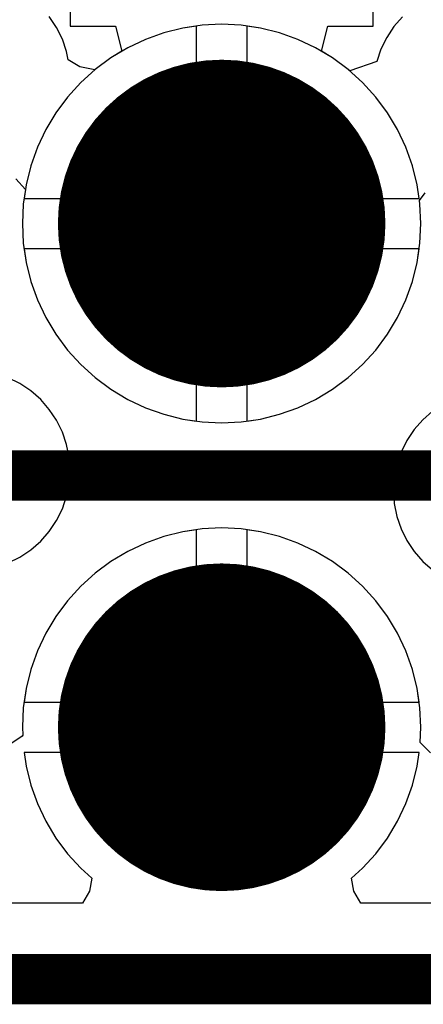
# Model space of a CAD drawing. Header units: millimetres. Extents: x 0 to 154, y -22 to 67.
# Tile 25 of 116: x 42.16 to 44.2, y -0.13 to 4.84. Entities that reach past the tile are written whole.
import ezdxf

# ---------------------------------------------------------------- set-up
doc = ezdxf.new("R2010")
doc.units = ezdxf.units.MM
for name, color, linetype in [('BottomLayer', 5, 'Continuous'), ('BottomSolder', 6, 'Continuous'), ('KeepOutLayer', 6, 'Continuous'), ('Mechanical1', 6, 'Continuous'), ('Mechanical7', 56, 'Continuous'), ('Mechanical8', 56, 'Continuous'), ('MidLayer1', 16, 'Continuous'), ('MidLayer2', 76, 'Continuous'), ('MultiLayer', 9, 'Continuous'), ('PadHoleLayer', 156, 'Continuous'), ('TopLayer', 1, 'Continuous'), ('TopOverlay', 2, 'Continuous'), ('TopSolder', 216, 'Continuous')]:
    doc.layers.add(name, color=color, linetype=linetype)

# ---------------------------------------------------------------- blocks, each defined once
blk = doc.blocks.new('HDR_2_8_NC_236')
at = {"layer": 'BottomLayer', "const_width": 0.75}
for points in [[(5.975, 1.27, 1), (6.725, 1.27, 1)], [(5.975, -1.27, 1), (6.725, -1.27, 1)]]:
    blk.add_lwpolyline(points, format="xyb", close=True, dxfattribs=at)
at = {"layer": 'BottomSolder', "const_width": 0.8262}
for points in [[(5.9369, 1.27, 1), (6.7631, 1.27, 1)], [(5.9369, -1.27, 1), (6.7631, -1.27, 1)]]:
    blk.add_lwpolyline(points, format="xyb", close=True, dxfattribs=at)
at = {"layer": 'Mechanical7'}
for points, const_width in [([(7.1, 1.27, 1), (5.6, 1.27, 1)], 0.1), ([(6.8, 1.27, 1), (5.9, 1.27, 1)], 0.1), ([(5.575, 1.27, 1), (5.625, 1.27, 1)], 0.05), ([(5.875, 1.27, 1), (5.925, 1.27, 1)], 0.05), ([(6.775, 1.27, 1), (6.825, 1.27, 1)], 0.05), ([(7.075, 1.27, 1), (7.125, 1.27, 1)], 0.05), ([(7.1, -1.27, 1), (5.6, -1.27, 1)], 0.1), ([(6.8, -1.27, 1), (5.9, -1.27, 1)], 0.1), ([(5.575, -1.27, 1), (5.625, -1.27, 1)], 0.05), ([(5.875, -1.27, 1), (5.925, -1.27, 1)], 0.05), ([(6.775, -1.27, 1), (6.825, -1.27, 1)], 0.05), ([(7.075, -1.27, 1), (7.125, -1.27, 1)], 0.05)]:
    blk.add_lwpolyline(points, format="xyb", close=True, dxfattribs=dict(at, const_width=const_width))
at = {"layer": 'Mechanical7', "const_width": 0.1}
blk.add_lwpolyline([(-10.16, -2.54), (10.16, -2.54)], dxfattribs=at)
at = {"layer": 'Mechanical8'}
for points, const_width in [([(7.1, 1.27, 1), (5.6, 1.27, 1)], 0.1), ([(6.8, 1.27, 1), (5.9, 1.27, 1)], 0.1), ([(5.575, 1.27, 1), (5.625, 1.27, 1)], 0.05), ([(5.875, 1.27, 1), (5.925, 1.27, 1)], 0.05), ([(6.775, 1.27, 1), (6.825, 1.27, 1)], 0.05), ([(7.075, 1.27, 1), (7.125, 1.27, 1)], 0.05), ([(7.1, -1.27, 1), (5.6, -1.27, 1)], 0.1), ([(6.8, -1.27, 1), (5.9, -1.27, 1)], 0.1), ([(5.575, -1.27, 1), (5.625, -1.27, 1)], 0.05), ([(5.875, -1.27, 1), (5.925, -1.27, 1)], 0.05), ([(6.775, -1.27, 1), (6.825, -1.27, 1)], 0.05), ([(7.075, -1.27, 1), (7.125, -1.27, 1)], 0.05)]:
    blk.add_lwpolyline(points, format="xyb", close=True, dxfattribs=dict(at, const_width=const_width))
at = {"layer": 'MidLayer1', "const_width": 0.75}
for points in [[(5.975, 1.27, 1), (6.725, 1.27, 1)], [(5.975, -1.27, 1), (6.725, -1.27, 1)]]:
    blk.add_lwpolyline(points, format="xyb", close=True, dxfattribs=at)
at = {"layer": 'MidLayer2', "const_width": 0.75}
for points in [[(5.975, 1.27, 1), (6.725, 1.27, 1)], [(5.975, -1.27, 1), (6.725, -1.27, 1)]]:
    blk.add_lwpolyline(points, format="xyb", close=True, dxfattribs=at)
at = {"layer": 'MultiLayer', "const_width": 0.75}
for points in [[(5.975, 1.27, 1), (6.725, 1.27, 1)], [(5.975, -1.27, 1), (6.725, -1.27, 1)]]:
    blk.add_lwpolyline(points, format="xyb", close=True, dxfattribs=at)
at = {"layer": 'PadHoleLayer', "const_width": 0.45}
for points in [[(6.125, 1.27, 1), (6.575, 1.27, 1)], [(6.125, -1.27, 1), (6.575, -1.27, 1)]]:
    blk.add_lwpolyline(points, format="xyb", close=True, dxfattribs=at)
at = {"layer": 'TopLayer', "const_width": 0.75}
for points in [[(5.975, 1.27, 1), (6.725, 1.27, 1)], [(5.975, -1.27, 1), (6.725, -1.27, 1)]]:
    blk.add_lwpolyline(points, format="xyb", close=True, dxfattribs=at)
at = {"layer": 'TopOverlay', "const_width": 0.254}
blk.add_lwpolyline([(-10.16, -2.54), (10.16, -2.54)], dxfattribs=at)
at = {"layer": 'TopSolder', "const_width": 0.8262}
for points in [[(5.9369, 1.27, 1), (6.7631, 1.27, 1)], [(5.9369, -1.27, 1), (6.7631, -1.27, 1)]]:
    blk.add_lwpolyline(points, format="xyb", close=True, dxfattribs=at)

msp = doc.modelspace()

# ---------------------------------------------------------------- linework, layer by layer
at = {"layer": 'BottomLayer'}
for p, q in [((42.416, 6.028), (42.416, 4.806)), ((43.944, 4.806), (43.944, 6.028)), ((42.416, 4.806), (42.6445, 4.806)), ((42.6445, 4.806), (42.6769, 4.679)), ((43.6831, 4.679), (43.7154, 4.806)), ((43.7154, 4.806), (43.944, 4.806)), ((42.6769, 4.679), (42.6215, 4.6458)), ((43.7384, 4.6458), (43.6831, 4.679)), ((42.6215, 4.6458), (42.5423, 4.587)), ((43.8177, 4.587), (43.7384, 4.6458)), ((42.5423, 4.587), (42.4692, 4.5208)), ((43.8908, 4.5208), (43.8177, 4.587)), ((42.4692, 4.5208), (42.4029, 4.4477)), ((43.957, 4.4477), (43.8908, 4.5208)), ((42.4029, 4.4477), (42.3442, 4.3685)), ((44.0158, 4.3685), (43.957, 4.4477)), ((42.3442, 4.3685), (42.2935, 4.2838)), ((44.0665, 4.2838), (44.0158, 4.3685)), ((42.2935, 4.2838), (42.2513, 4.1947)), ((44.1087, 4.1947), (44.0665, 4.2838)), ((42.2513, 4.1947), (42.2181, 4.1018)), ((44.1419, 4.1018), (44.1087, 4.1947)), ((42.2181, 4.1018), (42.1941, 4.0061)), ((44.1659, 4.0061), (44.1419, 4.1018)), ((42.1941, 4.0061), (42.1838, 3.937)), ((44.1761, 3.937), (44.1659, 4.0061)), ((42.1838, 3.937), (44.1761, 3.937)), ((43.053, 3.683), (42.1838, 3.683)), ((42.1838, 3.683), (42.1941, 3.6139)), ((43.053, 2.8138), (43.053, 3.683)), ((44.1761, 3.683), (43.307, 3.683)), ((43.307, 3.683), (43.307, 2.8138)), ((44.1659, 3.6139), (44.1761, 3.683)), ((42.1941, 3.6139), (42.2181, 3.5182)), ((44.1419, 3.5182), (44.1659, 3.6139)), ((42.2181, 3.5182), (42.2513, 3.4253)), ((44.1087, 3.4253), (44.1419, 3.5182)), ((42.2513, 3.4253), (42.2935, 3.3361)), ((44.0665, 3.3361), (44.1087, 3.4253)), ((42.2935, 3.3361), (42.3442, 3.2515)), ((44.0158, 3.2515), (44.0665, 3.3361)), ((42.3442, 3.2515), (42.4029, 3.1723)), ((43.957, 3.1723), (44.0158, 3.2515)), ((42.4029, 3.1723), (42.4692, 3.0992)), ((43.8908, 3.0992), (43.957, 3.1723)), ((42.4692, 3.0992), (42.5423, 3.033)), ((43.8177, 3.033), (43.8908, 3.0992)), ((42.5423, 3.033), (42.6215, 2.9742)), ((43.7384, 2.9742), (43.8177, 3.033)), ((42.6215, 2.9742), (42.7061, 2.9235)), ((43.6538, 2.9235), (43.7384, 2.9742)), ((42.7061, 2.9235), (42.7953, 2.8813)), ((42.7953, 2.8813), (42.8882, 2.8481)), ((43.4718, 2.8481), (43.5647, 2.8813)), ((43.5647, 2.8813), (43.6538, 2.9235)), ((42.8882, 2.8481), (42.9839, 2.8241)), ((43.3761, 2.8241), (43.4718, 2.8481)), ((42.9839, 2.8241), (43.053, 2.8138)), ((43.307, 2.8138), (43.3761, 2.8241)), ((42.9839, 2.2559), (42.8882, 2.2319)), ((43.053, 2.2661), (42.9839, 2.2559)), ((43.053, 1.397), (43.053, 2.2661)), ((43.3761, 2.2559), (43.307, 2.2661)), ((43.307, 2.2661), (43.307, 1.397)), ((43.4718, 2.2319), (43.3761, 2.2559)), ((42.7953, 2.1987), (42.7061, 2.1565)), ((42.8882, 2.2319), (42.7953, 2.1987)), ((43.5647, 2.1987), (43.4718, 2.2319)), ((43.6538, 2.1565), (43.5647, 2.1987)), ((42.7061, 2.1565), (42.6215, 2.1058)), ((43.7384, 2.1058), (43.6538, 2.1565)), ((42.6215, 2.1058), (42.5423, 2.047)), ((43.8177, 2.047), (43.7384, 2.1058)), ((42.5423, 2.047), (42.4692, 1.9808)), ((43.8908, 1.9808), (43.8177, 2.047)), ((42.4692, 1.9808), (42.4029, 1.9077)), ((43.957, 1.9077), (43.8908, 1.9808)), ((42.4029, 1.9077), (42.3442, 1.8285)), ((44.0158, 1.8285), (43.957, 1.9077)), ((42.3442, 1.8285), (42.2935, 1.7438)), ((44.0665, 1.7438), (44.0158, 1.8285)), ((42.2935, 1.7438), (42.2513, 1.6547)), ((44.1087, 1.6547), (44.0665, 1.7438)), ((42.2513, 1.6547), (42.2181, 1.5618)), ((44.1419, 1.5618), (44.1087, 1.6547)), ((42.2181, 1.5618), (42.1941, 1.4661)), ((44.1659, 1.4661), (44.1419, 1.5618)), ((42.1941, 1.4661), (42.1838, 1.397)), ((44.1761, 1.397), (44.1659, 1.4661)), ((42.1838, 1.397), (43.053, 1.397)), ((43.307, 1.397), (44.1761, 1.397)), ((44.1761, 1.143), (42.1838, 1.143)), ((42.1838, 1.143), (42.1941, 1.0739)), ((44.1659, 1.0739), (44.1761, 1.143)), ((42.1941, 1.0739), (42.2181, 0.9782)), ((44.1419, 0.9782), (44.1659, 1.0739)), ((42.2181, 0.9782), (42.2513, 0.8853)), ((44.1087, 0.8853), (44.1419, 0.9782)), ((42.2513, 0.8853), (42.2935, 0.7961)), ((44.0665, 0.7961), (44.1087, 0.8853)), ((42.2935, 0.7961), (42.3442, 0.7115)), ((44.0158, 0.7115), (44.0665, 0.7961)), ((42.3442, 0.7115), (42.4029, 0.6323)), ((43.957, 0.6323), (44.0158, 0.7115)), ((42.4029, 0.6323), (42.4692, 0.5592)), ((43.8908, 0.5592), (43.957, 0.6323)), ((42.4692, 0.5592), (42.5244, 0.5092)), ((43.8356, 0.5092), (43.8908, 0.5592)), ((42.5244, 0.5092), (42.5136, 0.4431)), ((43.8464, 0.4431), (43.8356, 0.5092)), ((42.5136, 0.4431), (42.4785, 0.3822)), ((43.8815, 0.3822), (43.8464, 0.4431)), ((42.4785, 0.3822), (41.3415, 0.3822)), ((45.0185, 0.3822), (43.8815, 0.3822))]:
    msp.add_line(p, q, dxfattribs=at)
at = {"layer": 'KeepOutLayer', "const_width": 0.254}
msp.add_lwpolyline([(1.016, 0), (97.409, 0)], dxfattribs=at)
at = {"layer": 'Mechanical1', "const_width": 0.254}
msp.add_lwpolyline([(1.016, 0), (82.099, 0)], dxfattribs=at)
at = {"layer": 'MidLayer1'}
for p, q in [((42.8882, 4.7719), (42.7953, 4.7387)), ((42.9839, 4.7959), (42.8882, 4.7719)), ((43.053, 4.8061), (42.9839, 4.7959)), ((43.053, 3.937), (43.053, 4.8061)), ((43.3761, 4.7959), (43.307, 4.8061)), ((43.307, 4.8061), (43.307, 3.937)), ((43.4718, 4.7719), (43.3761, 4.7959)), ((43.5647, 4.7387), (43.4718, 4.7719)), ((42.7953, 4.7387), (42.7061, 4.6965)), ((43.6538, 4.6965), (43.5647, 4.7387)), ((42.7061, 4.6965), (42.6215, 4.6458)), ((43.7384, 4.6458), (43.6538, 4.6965)), ((42.6215, 4.6458), (42.5423, 4.587)), ((43.8177, 4.587), (43.7384, 4.6458)), ((42.5423, 4.587), (42.4692, 4.5208)), ((43.8908, 4.5208), (43.8177, 4.587)), ((42.4692, 4.5208), (42.4029, 4.4477)), ((43.957, 4.4477), (43.8908, 4.5208)), ((42.4029, 4.4477), (42.3442, 4.3685)), ((44.0158, 4.3685), (43.957, 4.4477)), ((42.3442, 4.3685), (42.2935, 4.2838)), ((44.0665, 4.2838), (44.0158, 4.3685)), ((42.2935, 4.2838), (42.2513, 4.1947)), ((44.1087, 4.1947), (44.0665, 4.2838)), ((42.2513, 4.1947), (42.2181, 4.1018)), ((44.1419, 4.1018), (44.1087, 4.1947)), ((42.2181, 4.1018), (42.1941, 4.0061)), ((44.1659, 4.0061), (44.1419, 4.1018)), ((42.1941, 4.0061), (42.1838, 3.937)), ((44.1761, 3.937), (44.1659, 4.0061)), ((42.1838, 3.937), (43.053, 3.937)), ((43.307, 3.937), (44.1761, 3.937)), ((43.053, 3.683), (42.1838, 3.683)), ((42.1838, 3.683), (42.1941, 3.6139)), ((43.053, 2.8138), (43.053, 3.683)), ((44.1761, 3.683), (43.307, 3.683)), ((43.307, 3.683), (43.307, 2.8138)), ((44.1659, 3.6139), (44.1761, 3.683)), ((42.1941, 3.6139), (42.2181, 3.5182)), ((44.1419, 3.5182), (44.1659, 3.6139)), ((42.2181, 3.5182), (42.2513, 3.4253)), ((44.1087, 3.4253), (44.1419, 3.5182)), ((42.2513, 3.4253), (42.2935, 3.3361)), ((44.0665, 3.3361), (44.1087, 3.4253)), ((42.2935, 3.3361), (42.3442, 3.2515)), ((44.0158, 3.2515), (44.0665, 3.3361)), ((42.3442, 3.2515), (42.4029, 3.1723)), ((43.957, 3.1723), (44.0158, 3.2515)), ((42.4029, 3.1723), (42.4692, 3.0992)), ((43.8908, 3.0992), (43.957, 3.1723)), ((42.4692, 3.0992), (42.5423, 3.033)), ((43.8177, 3.033), (43.8908, 3.0992)), ((42.5423, 3.033), (42.6215, 2.9742)), ((43.7384, 2.9742), (43.8177, 3.033)), ((42.6215, 2.9742), (42.7061, 2.9235)), ((43.6538, 2.9235), (43.7384, 2.9742)), ((42.7061, 2.9235), (42.7953, 2.8813)), ((42.7953, 2.8813), (42.8882, 2.8481)), ((43.4718, 2.8481), (43.5647, 2.8813)), ((43.5647, 2.8813), (43.6538, 2.9235)), ((42.8882, 2.8481), (42.9839, 2.8241)), ((43.3761, 2.8241), (43.4718, 2.8481)), ((42.9839, 2.8241), (43.053, 2.8138)), ((43.307, 2.8138), (43.3761, 2.8241)), ((42.9839, 2.2559), (42.8882, 2.2319)), ((43.053, 2.2661), (42.9839, 2.2559)), ((43.053, 1.397), (43.053, 2.2661)), ((43.3761, 2.2559), (43.307, 2.2661)), ((43.307, 2.2661), (43.307, 1.397)), ((43.4718, 2.2319), (43.3761, 2.2559)), ((42.7953, 2.1987), (42.7061, 2.1565)), ((42.8882, 2.2319), (42.7953, 2.1987)), ((43.5647, 2.1987), (43.4718, 2.2319)), ((43.6538, 2.1565), (43.5647, 2.1987)), ((42.7061, 2.1565), (42.6215, 2.1058)), ((43.7384, 2.1058), (43.6538, 2.1565)), ((42.6215, 2.1058), (42.5423, 2.047)), ((43.8177, 2.047), (43.7384, 2.1058)), ((42.5423, 2.047), (42.4692, 1.9808)), ((43.8908, 1.9808), (43.8177, 2.047)), ((42.4692, 1.9808), (42.4029, 1.9077)), ((43.957, 1.9077), (43.8908, 1.9808)), ((42.4029, 1.9077), (42.3442, 1.8285)), ((44.0158, 1.8285), (43.957, 1.9077)), ((42.3442, 1.8285), (42.2935, 1.7438)), ((44.0665, 1.7438), (44.0158, 1.8285)), ((42.2935, 1.7438), (42.2513, 1.6547)), ((44.1087, 1.6547), (44.0665, 1.7438)), ((42.2513, 1.6547), (42.2181, 1.5618)), ((44.1419, 1.5618), (44.1087, 1.6547)), ((42.2181, 1.5618), (42.1941, 1.4661)), ((44.1659, 1.4661), (44.1419, 1.5618)), ((42.1941, 1.4661), (42.1838, 1.397)), ((44.1761, 1.397), (44.1659, 1.4661)), ((42.1838, 1.397), (43.053, 1.397)), ((43.307, 1.397), (44.1761, 1.397)), ((44.1761, 1.143), (42.1838, 1.143)), ((42.1838, 1.143), (42.1941, 1.0739)), ((44.1659, 1.0739), (44.1761, 1.143)), ((42.1941, 1.0739), (42.2181, 0.9782)), ((44.1419, 0.9782), (44.1659, 1.0739)), ((42.2181, 0.9782), (42.2513, 0.8853)), ((44.1087, 0.8853), (44.1419, 0.9782)), ((42.2513, 0.8853), (42.2935, 0.7961)), ((44.0665, 0.7961), (44.1087, 0.8853)), ((42.2935, 0.7961), (42.3442, 0.7115)), ((44.0158, 0.7115), (44.0665, 0.7961)), ((42.3442, 0.7115), (42.4029, 0.6323)), ((43.957, 0.6323), (44.0158, 0.7115)), ((42.4029, 0.6323), (42.4692, 0.5592)), ((43.8908, 0.5592), (43.957, 0.6323)), ((42.4692, 0.5592), (42.5244, 0.5092)), ((43.8356, 0.5092), (43.8908, 0.5592)), ((42.5244, 0.5092), (42.5136, 0.4431)), ((43.8464, 0.4431), (43.8356, 0.5092)), ((42.5136, 0.4431), (42.4785, 0.3822)), ((43.8815, 0.3822), (43.8464, 0.4431)), ((42.4785, 0.3822), (41.3415, 0.3822)), ((45.0185, 0.3822), (43.8815, 0.3822))]:
    msp.add_line(p, q, dxfattribs=at)
at = {"layer": 'MidLayer2'}
for p, q in [((42.3474, 4.7991), (42.3107, 4.8541)), ((44.0929, 4.8529), (44.0493, 4.8033)), ((42.3766, 4.7399), (42.3474, 4.7991)), ((42.8882, 4.7719), (42.7953, 4.7387)), ((42.9839, 4.7959), (42.8882, 4.7719)), ((43.0815, 4.8104), (42.9839, 4.7959)), ((43.18, 4.8152), (43.0815, 4.8104)), ((43.2785, 4.8104), (43.18, 4.8152)), ((43.3761, 4.7959), (43.2785, 4.8104)), ((43.4718, 4.7719), (43.3761, 4.7959)), ((43.5647, 4.7387), (43.4718, 4.7719)), ((44.0493, 4.8033), (44.0126, 4.7483)), ((42.3979, 4.6773), (42.3766, 4.7399)), ((42.7953, 4.7387), (42.7061, 4.6965)), ((43.6538, 4.6965), (43.5647, 4.7387)), ((44.0126, 4.7483), (43.9834, 4.6891)), ((42.4063, 4.6351), (42.3979, 4.6773)), ((42.7061, 4.6965), (42.6215, 4.6458)), ((43.7384, 4.6458), (43.6538, 4.6965)), ((43.9834, 4.6891), (43.9621, 4.6265)), ((42.4655, 4.6008), (42.4063, 4.6351)), ((42.6215, 4.6458), (42.5423, 4.587)), ((43.8177, 4.587), (43.7384, 4.6458)), ((43.9621, 4.6265), (43.8261, 4.5794)), ((42.5399, 4.5848), (42.4655, 4.6008)), ((42.5423, 4.587), (42.5399, 4.5848)), ((43.8261, 4.5794), (43.8177, 4.587)), ((42.1421, 4.036), (42.1904, 3.9813)), ((42.1904, 3.9813), (42.1796, 3.9085)), ((44.1777, 3.9265), (44.2067, 3.9643)), ((44.1804, 3.9085), (44.1777, 3.9265)), ((42.1796, 3.9085), (42.1748, 3.81)), ((44.1852, 3.81), (44.1804, 3.9085)), ((42.1748, 3.81), (42.1796, 3.7115)), ((44.1804, 3.7115), (44.1852, 3.81)), ((42.1796, 3.7115), (42.1941, 3.6139)), ((44.1659, 3.6139), (44.1804, 3.7115)), ((42.1941, 3.6139), (42.2181, 3.5182)), ((44.1419, 3.5182), (44.1659, 3.6139)), ((42.2181, 3.5182), (42.2513, 3.4253)), ((44.1087, 3.4253), (44.1419, 3.5182)), ((42.2513, 3.4253), (42.2935, 3.3361)), ((44.0665, 3.3361), (44.1087, 3.4253)), ((42.2935, 3.3361), (42.3442, 3.2515)), ((44.0158, 3.2515), (44.0665, 3.3361)), ((42.3442, 3.2515), (42.4029, 3.1723)), ((43.957, 3.1723), (44.0158, 3.2515)), ((42.4029, 3.1723), (42.4692, 3.0992)), ((43.8908, 3.0992), (43.957, 3.1723)), ((42.4692, 3.0992), (42.5423, 3.033)), ((43.8177, 3.033), (43.8908, 3.0992)), ((42.1625, 3.0028), (42.1033, 3.032)), ((42.5423, 3.033), (42.6215, 2.9742)), ((43.7384, 2.9742), (43.8177, 3.033)), ((42.2175, 2.9661), (42.1625, 3.0028)), ((42.2671, 2.9225), (42.2175, 2.9661)), ((42.6215, 2.9742), (42.7061, 2.9235)), ((43.6538, 2.9235), (43.7384, 2.9742)), ((42.3107, 2.8729), (42.2671, 2.9225)), ((42.7061, 2.9235), (42.7953, 2.8813)), ((42.7953, 2.8813), (42.8882, 2.8481)), ((43.4718, 2.8481), (43.5647, 2.8813)), ((43.5647, 2.8813), (43.6538, 2.9235)), ((42.3474, 2.8179), (42.3107, 2.8729)), ((42.8882, 2.8481), (42.9839, 2.8241)), ((43.3761, 2.8241), (43.4718, 2.8481)), ((44.2441, 2.8645), (44.1945, 2.8209)), ((42.3766, 2.7587), (42.3474, 2.8179)), ((42.9839, 2.8241), (43.0815, 2.8096)), ((43.0815, 2.8096), (43.18, 2.8048)), ((43.18, 2.8048), (43.2785, 2.8096)), ((43.2785, 2.8096), (43.3761, 2.8241)), ((44.1945, 2.8209), (44.1509, 2.7713)), ((42.3979, 2.6961), (42.3766, 2.7587)), ((44.1509, 2.7713), (44.1142, 2.7163)), ((42.4108, 2.6313), (42.3979, 2.6961)), ((44.1142, 2.7163), (44.085, 2.6571)), ((44.085, 2.6571), (44.0637, 2.5945)), ((42.4151, 2.5654), (42.4108, 2.6313)), ((44.0637, 2.5945), (44.0508, 2.5297)), ((42.4108, 2.4995), (42.4151, 2.5654)), ((42.3979, 2.4347), (42.4108, 2.4995)), ((44.0508, 2.5297), (44.0465, 2.4638)), ((42.3766, 2.3721), (42.3979, 2.4347)), ((44.0465, 2.4638), (44.0508, 2.3979)), ((44.0508, 2.3979), (44.0637, 2.3331)), ((42.3474, 2.3129), (42.3766, 2.3721)), ((42.3107, 2.2579), (42.3474, 2.3129)), ((44.0637, 2.3331), (44.085, 2.2705)), ((42.2671, 2.2083), (42.3107, 2.2579)), ((42.9839, 2.2559), (42.8882, 2.2319)), ((43.0815, 2.2704), (42.9839, 2.2559)), ((43.18, 2.2752), (43.0815, 2.2704)), ((43.2785, 2.2704), (43.18, 2.2752)), ((43.3761, 2.2559), (43.2785, 2.2704)), ((43.4718, 2.2319), (43.3761, 2.2559)), ((44.085, 2.2705), (44.1142, 2.2113)), ((42.2175, 2.1647), (42.2671, 2.2083)), ((42.7953, 2.1987), (42.7061, 2.1565)), ((42.8882, 2.2319), (42.7953, 2.1987)), ((43.5647, 2.1987), (43.4718, 2.2319)), ((43.6538, 2.1565), (43.5647, 2.1987)), ((44.1142, 2.2113), (44.1509, 2.1563)), ((42.1625, 2.128), (42.2175, 2.1647)), ((42.7061, 2.1565), (42.6215, 2.1058)), ((43.7384, 2.1058), (43.6538, 2.1565)), ((44.1509, 2.1563), (44.1945, 2.1067)), ((42.1033, 2.0988), (42.1625, 2.128)), ((42.6215, 2.1058), (42.5423, 2.047)), ((43.8177, 2.047), (43.7384, 2.1058)), ((44.1945, 2.1067), (44.2441, 2.0631)), ((42.5423, 2.047), (42.4692, 1.9808)), ((43.8908, 1.9808), (43.8177, 2.047)), ((42.4692, 1.9808), (42.4029, 1.9077)), ((43.957, 1.9077), (43.8908, 1.9808)), ((42.4029, 1.9077), (42.3442, 1.8285)), ((44.0158, 1.8285), (43.957, 1.9077)), ((42.3442, 1.8285), (42.2935, 1.7438)), ((44.0665, 1.7438), (44.0158, 1.8285)), ((42.2935, 1.7438), (42.2513, 1.6547)), ((44.1087, 1.6547), (44.0665, 1.7438)), ((42.2513, 1.6547), (42.2181, 1.5618)), ((44.1419, 1.5618), (44.1087, 1.6547)), ((42.2181, 1.5618), (42.1941, 1.4661)), ((44.1659, 1.4661), (44.1419, 1.5618)), ((42.1941, 1.4661), (42.1796, 1.3685)), ((44.1804, 1.3685), (44.1659, 1.4661)), ((42.1796, 1.3685), (42.1748, 1.27)), ((44.1852, 1.27), (44.1804, 1.3685)), ((42.1748, 1.27), (42.1767, 1.2299)), ((44.1814, 1.1936), (44.1852, 1.27)), ((42.1735, 1.2246), (42.069, 1.154)), ((42.1767, 1.2299), (42.1735, 1.2246)), ((44.2339, 1.1406), (44.1814, 1.1936))]:
    msp.add_line(p, q, dxfattribs=at)
at = {"layer": 'TopLayer'}
for p, q in [((42.416, 6.028), (42.416, 4.806)), ((43.944, 4.806), (43.944, 6.028)), ((42.416, 4.806), (42.6446, 4.806)), ((42.6446, 4.806), (42.6769, 4.679)), ((43.6831, 4.679), (43.7154, 4.806)), ((43.7154, 4.806), (43.944, 4.806)), ((42.6769, 4.679), (42.6215, 4.6458)), ((43.7384, 4.6458), (43.6831, 4.679)), ((42.6215, 4.6458), (42.5423, 4.587)), ((43.8177, 4.587), (43.7384, 4.6458)), ((42.5423, 4.587), (42.4692, 4.5208)), ((43.8908, 4.5208), (43.8177, 4.587)), ((42.4692, 4.5208), (42.4029, 4.4477)), ((43.957, 4.4477), (43.8908, 4.5208)), ((42.4029, 4.4477), (42.3442, 4.3685)), ((44.0158, 4.3685), (43.957, 4.4477)), ((42.3442, 4.3685), (42.2935, 4.2838)), ((44.0665, 4.2838), (44.0158, 4.3685)), ((42.2935, 4.2838), (42.2513, 4.1947)), ((44.1087, 4.1947), (44.0665, 4.2838)), ((42.2513, 4.1947), (42.2181, 4.1018)), ((44.1419, 4.1018), (44.1087, 4.1947)), ((42.2181, 4.1018), (42.1941, 4.0061)), ((44.1659, 4.0061), (44.1419, 4.1018)), ((42.1941, 4.0061), (42.1838, 3.937)), ((44.1761, 3.937), (44.1659, 4.0061)), ((42.1838, 3.937), (44.1761, 3.937)), ((43.053, 3.683), (42.1838, 3.683)), ((42.1838, 3.683), (42.1941, 3.6139)), ((43.053, 2.8138), (43.053, 3.683)), ((44.1761, 3.683), (43.307, 3.683)), ((43.307, 3.683), (43.307, 2.8138)), ((44.1659, 3.6139), (44.1761, 3.683)), ((42.1941, 3.6139), (42.2181, 3.5182)), ((44.1419, 3.5182), (44.1659, 3.6139)), ((42.2181, 3.5182), (42.2513, 3.4253)), ((44.1087, 3.4253), (44.1419, 3.5182)), ((42.2513, 3.4253), (42.2935, 3.3361)), ((44.0665, 3.3361), (44.1087, 3.4253)), ((42.2935, 3.3361), (42.3442, 3.2515)), ((44.0158, 3.2515), (44.0665, 3.3361)), ((42.3442, 3.2515), (42.4029, 3.1723)), ((43.957, 3.1723), (44.0158, 3.2515)), ((42.4029, 3.1723), (42.4692, 3.0992)), ((43.8908, 3.0992), (43.957, 3.1723)), ((42.4692, 3.0992), (42.5423, 3.033)), ((43.8177, 3.033), (43.8908, 3.0992)), ((42.5423, 3.033), (42.6215, 2.9742)), ((43.7384, 2.9742), (43.8177, 3.033)), ((42.6215, 2.9742), (42.7061, 2.9235)), ((43.6538, 2.9235), (43.7384, 2.9742)), ((42.7061, 2.9235), (42.7953, 2.8813)), ((42.7953, 2.8813), (42.8882, 2.8481)), ((43.4718, 2.8481), (43.5647, 2.8813)), ((43.5647, 2.8813), (43.6538, 2.9235)), ((42.8882, 2.8481), (42.9839, 2.8241)), ((43.3761, 2.8241), (43.4718, 2.8481)), ((42.9839, 2.8241), (43.053, 2.8138)), ((43.307, 2.8138), (43.3761, 2.8241)), ((42.9839, 2.2559), (42.8882, 2.2319)), ((43.053, 2.2661), (42.9839, 2.2559)), ((43.053, 1.397), (43.053, 2.2661)), ((43.3761, 2.2559), (43.307, 2.2661)), ((43.307, 2.2661), (43.307, 1.397)), ((43.4718, 2.2319), (43.3761, 2.2559)), ((42.7953, 2.1987), (42.7061, 2.1565)), ((42.8882, 2.2319), (42.7953, 2.1987)), ((43.5647, 2.1987), (43.4718, 2.2319)), ((43.6538, 2.1565), (43.5647, 2.1987)), ((42.7061, 2.1565), (42.6215, 2.1058)), ((43.7384, 2.1058), (43.6538, 2.1565)), ((42.6215, 2.1058), (42.5423, 2.047)), ((43.8177, 2.047), (43.7384, 2.1058)), ((42.5423, 2.047), (42.4692, 1.9808)), ((43.8908, 1.9808), (43.8177, 2.047)), ((42.4692, 1.9808), (42.4029, 1.9077)), ((43.957, 1.9077), (43.8908, 1.9808)), ((42.4029, 1.9077), (42.3442, 1.8285)), ((44.0158, 1.8285), (43.957, 1.9077)), ((42.3442, 1.8285), (42.2935, 1.7438)), ((44.0665, 1.7438), (44.0158, 1.8285)), ((42.2935, 1.7438), (42.2513, 1.6547)), ((44.1087, 1.6547), (44.0665, 1.7438)), ((42.2513, 1.6547), (42.2181, 1.5618)), ((44.1419, 1.5618), (44.1087, 1.6547)), ((42.2181, 1.5618), (42.1941, 1.4661)), ((44.1659, 1.4661), (44.1419, 1.5618)), ((42.1941, 1.4661), (42.1838, 1.397)), ((44.1761, 1.397), (44.1659, 1.4661)), ((42.1838, 1.397), (43.053, 1.397)), ((43.307, 1.397), (44.1761, 1.397)), ((44.1761, 1.143), (42.1838, 1.143)), ((42.1838, 1.143), (42.1941, 1.0739)), ((44.1659, 1.0739), (44.1761, 1.143)), ((42.1941, 1.0739), (42.2181, 0.9782)), ((44.1419, 0.9782), (44.1659, 1.0739)), ((42.2181, 0.9782), (42.2513, 0.8853)), ((44.1087, 0.8853), (44.1419, 0.9782)), ((42.2513, 0.8853), (42.2935, 0.7961)), ((44.0665, 0.7961), (44.1087, 0.8853)), ((42.2935, 0.7961), (42.3442, 0.7115)), ((44.0158, 0.7115), (44.0665, 0.7961)), ((42.3442, 0.7115), (42.4029, 0.6323)), ((43.957, 0.6323), (44.0158, 0.7115)), ((42.4029, 0.6323), (42.4692, 0.5592)), ((43.8908, 0.5592), (43.957, 0.6323)), ((42.4692, 0.5592), (42.5244, 0.5092)), ((43.8356, 0.5092), (43.8908, 0.5592)), ((42.5244, 0.5092), (42.5136, 0.4431)), ((43.8464, 0.4431), (43.8356, 0.5092)), ((42.5136, 0.4431), (42.4785, 0.3822)), ((43.8815, 0.3822), (43.8464, 0.4431)), ((42.4785, 0.3822), (41.3415, 0.3822)), ((45.0185, 0.3822), (43.8815, 0.3822))]:
    msp.add_line(p, q, dxfattribs=at)
at = {"layer": 'TopOverlay', "const_width": 0.254}
msp.add_lwpolyline([(26.67, 2.54), (65.278, 2.54)], dxfattribs=at)

# ---------------------------------------------------------------- block references
at = {"rotation": 360}
msp.add_blockref('HDR_2_8_NC_236', (36.83, 2.54), dxfattribs=at)

doc.saveas('drawing.dxf')
